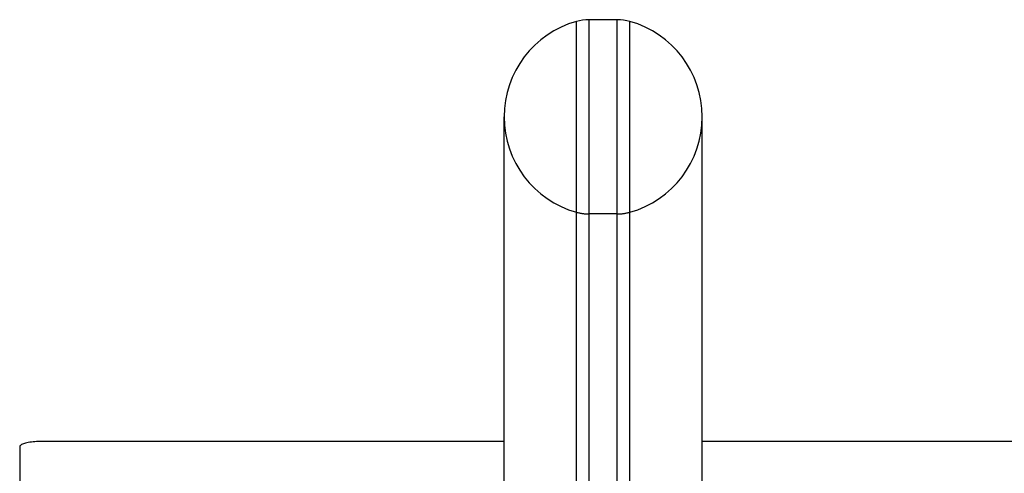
# Model space of a CAD drawing. Header units: inches. Extents: x 0 to 245, y 0 to 158.
# Tile 103 of 159: x 39.21 to 42.25, y 116.78 to 118.18. Entities that reach past the tile are written whole.
import ezdxf

# ---------------------------------------------------------------- set-up
doc = ezdxf.new("R2010")
doc.units = ezdxf.units.IN
doc.header["$LTSCALE"] = 13.466196
doc.header["$MEASUREMENT"] = 0
doc.linetypes.add('HIDDEN', pattern=[0.2, 0.1, -0.1])
doc.layers.get('0').update_dxf_attribs({"linetype": 'CONTINUOUS'})
doc.layers.add('DEFAULT_2', color=8, linetype='HIDDEN')

msp = doc.modelspace()

# ---------------------------------------------------------------- linework, layer by layer
at = {"color": 7, "linetype": 'Continuous'}
for p, q in [((40.9658, 118.1789), (40.9658, 115.645)), ((41.0532, 118.1789), (40.9658, 118.1789)), ((41.0532, 115.645), (41.0532, 118.1789)), ((40.927, 115.6501), (40.927, 118.1736)), ((41.0919, 115.6501), (41.0919, 118.1736)), ((40.7035, 115.904), (40.7035, 117.8789)), ((41.3155, 115.904), (41.3155, 117.8789)), ((40.7035, 116.876), (39.27, 116.876)), ((109.9955, 116.876), (41.3155, 116.876)), ((39.2075, 116.8598), (39.2075, 113.6156))]:
    msp.add_line(p, q, dxfattribs=at)
msp.add_lwpolyline([(39.27, 116.876), (39.2645, 116.876), (39.2591, 116.8758), (39.2538, 116.8755), (39.2486, 116.875), (39.2436, 116.8745), (39.2387, 116.8738), (39.2341, 116.8731), (39.2298, 116.8722), (39.2258, 116.8713), (39.2221, 116.8702), (39.2188, 116.8691), (39.2158, 116.8679), (39.2133, 116.8667), (39.2112, 116.8654), (39.2096, 116.864), (39.2084, 116.8626), (39.2077, 116.8613), (39.2075, 116.8598)], dxfattribs=at)
for centre, radius, start, end in [((40.9658, 118.0352), 0.1437, 90, 105.6303), ((41.0532, 118.0352), 0.1437, 74.3697, 90), ((41.0095, 117.8789), 0.306, 105.6303, 180), ((41.0095, 117.8789), 0.306, 0, 74.3697)]:
    msp.add_arc(centre, radius, start, end, dxfattribs=at)
at = {"layer": 'DEFAULT_2', "color": 8, "linetype": 'HIDDEN'}
msp.add_line((41.0532, 117.5789), (40.9658, 117.5789), dxfattribs=at)
for centre, radius, start, end in [((41.0095, 117.8789), 0.306, 180, 254.3697), ((41.0095, 117.8789), 0.306, 285.6303, 360), ((40.9658, 117.7227), 0.1437, 254.3697, 270), ((41.0532, 117.7227), 0.1437, 270, 285.6303)]:
    msp.add_arc(centre, radius, start, end, dxfattribs=at)

doc.saveas('drawing.dxf')
